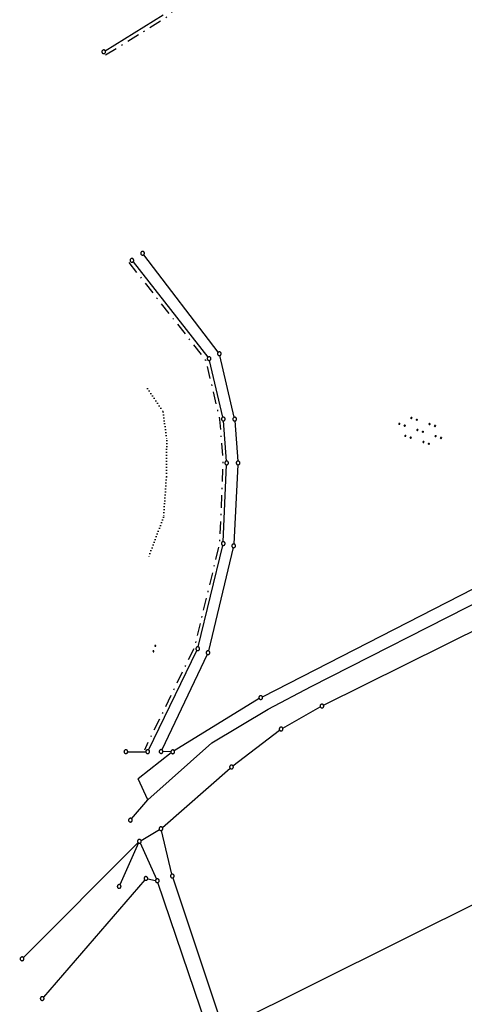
# Model space of a CAD drawing. Extents: x 510526 to 513920, y 467229 to 478797.
# Tile 25 of 256: x 510839 to 511018, y 470009 to 470405. Entities that reach past the tile are written whole.
import ezdxf

# ---------------------------------------------------------------- set-up
doc = ezdxf.new("R2010")
doc.units = 0
doc.header["$LTSCALE"] = 10
doc.header["$MEASUREMENT"] = 0
for name, pattern in [('LT00', [0]), ('LT08', [0.42, 0.2, -0.1, 0.02, -0.1]), ('PUNKTX2_STR', [0.6, 0.1, -0.5])]:
    doc.linetypes.add(name, pattern=pattern)
doc.layers.get('0').update_dxf_attribs({"linetype": 'LT00'})
for name, color, linetype in [('DFK_GZPKT', 250, 'LT00'), ('DFK_KATASTER', 250, 'LT00'), ('DFK_NUTZUNG', 250, 'LT00'), ('DFK_NUTZUNGSGRENZE', 70, 'PUNKTX2_STR'), ('GEMEINDEGRENZE', 3, 'LT08')]:
    doc.layers.add(name, color=color, linetype=linetype)

# ---------------------------------------------------------------- blocks, each defined once
blk = doc.blocks.new('SYMB7112')
at = {"color": 0, "linetype": 'ByBlock'}
for p, q in [((-0.13, 0.012919), (-0.13, -0.012919)), ((-0.125, -0.017105), (-0.125, 0.017105)), ((-0.12, 0.019164), (-0.12, -0.019164)), ((-0.115, -0.019796), (-0.115, 0.019796)), ((-0.11, 0.019164), (-0.11, -0.019164)), ((-0.105, -0.017105), (-0.105, 0.017105)), ((-0.1, 0.012919), (-0.1, -0.012919)), ((-0.095, -0.000126), (-0.095, 0.000146)), ((0.1, 0.012919), (0.1, -0.012919)), ((0.105, -0.017105), (0.105, 0.017105)), ((0.11, 0.019164), (0.11, -0.019164)), ((0.115, -0.019796), (0.115, 0.019796)), ((0.12, 0.019164), (0.12, -0.019164)), ((0.125, -0.017105), (0.125, 0.017105)), ((0.13, 0.012919), (0.13, -0.012919)), ((0.135, -0.000126), (0.135, 0.000146))]:
    blk.add_line(p, q, dxfattribs=at)
for points in [[(-0.095, 0), (-0.096981, 0.008678), (-0.10253, 0.015637), (-0.11055, 0.019499), (-0.11945, 0.019499), (-0.12747, 0.015637), (-0.133019, 0.008678), (-0.135, 0)], [(-0.135, 0), (-0.133019, -0.008678), (-0.12747, -0.015637), (-0.11945, -0.019499), (-0.11055, -0.019499), (-0.10253, -0.015637), (-0.096981, -0.008678), (-0.095, 0)], [(0.135, 0), (0.133019, 0.008678), (0.12747, 0.015637), (0.11945, 0.019499), (0.11055, 0.019499), (0.10253, 0.015637), (0.096981, 0.008678), (0.095, 0)], [(0.095, 0), (0.096981, -0.008678), (0.10253, -0.015637), (0.11055, -0.019499), (0.11945, -0.019499), (0.12747, -0.015637), (0.133019, -0.008678), (0.135, 0)]]:
    blk.add_lwpolyline(points, dxfattribs=at)
blk = doc.blocks.new('SYMB7110')
at = {"color": 0, "linetype": 'ByBlock'}
for p, q in [((-0.51, 0.362895), (-0.51, 0.397105)), ((-0.505, 0.399164), (-0.505, 0.360836)), ((-0.5, 0.360204), (-0.5, 0.399796)), ((-0.495, 0.399164), (-0.495, 0.360836)), ((-0.49, 0.362895), (-0.49, 0.397105)), ((-0.28, 0.362895), (-0.28, 0.397105)), ((-0.275, 0.399164), (-0.275, 0.360836)), ((-0.27, 0.360204), (-0.27, 0.399796)), ((-0.265, 0.399164), (-0.265, 0.360836)), ((-0.26, 0.362895), (-0.26, 0.397105)), ((0.26, 0.362895), (0.26, 0.397105)), ((0.265, 0.399164), (0.265, 0.360836)), ((0.27, 0.360204), (0.27, 0.399796)), ((0.275, 0.399164), (0.275, 0.360836)), ((0.28, 0.362895), (0.28, 0.397105)), ((0.49, 0.362895), (0.49, 0.397105)), ((0.495, 0.399164), (0.495, 0.360836)), ((0.5, 0.360204), (0.5, 0.399796)), ((0.505, 0.399164), (0.505, 0.360836)), ((0.51, 0.362895), (0.51, 0.397105)), ((-0.9, 0.012919), (-0.9, -0.012919)), ((-0.895, -0.017106), (-0.895, 0.017105)), ((-0.89, 0.019164), (-0.89, -0.019164)), ((-0.885, -0.019797), (-0.885, 0.019796)), ((-0.88, 0.019164), (-0.88, -0.019164)), ((-0.875, -0.017106), (-0.875, 0.017105)), ((-0.87, 0.012919), (-0.87, -0.012919)), ((-0.865, -0.000126), (-0.865, 0.000145)), ((-0.67, 0.012919), (-0.67, -0.012919)), ((-0.665, -0.017106), (-0.665, 0.017105)), ((-0.66, 0.019164), (-0.66, -0.019164)), ((-0.655, -0.019797), (-0.655, 0.019796)), ((-0.65, 0.019164), (-0.65, -0.019164)), ((-0.645, -0.017106), (-0.645, 0.017105)), ((-0.64, 0.012919), (-0.64, -0.012919)), ((-0.635, -0.000126), (-0.635, 0.000145)), ((-0.515, 0.392919), (-0.515, 0.367081)), ((-0.485, 0.392919), (-0.485, 0.367081)), ((-0.48, 0.379874), (-0.48, 0.380145)), ((-0.285, 0.392919), (-0.285, 0.367081)), ((-0.255, 0.392919), (-0.255, 0.367081)), ((-0.25, 0.379874), (-0.25, 0.380146)), ((-0.13, 0.012919), (-0.13, -0.012919)), ((-0.125, -0.017105), (-0.125, 0.017105)), ((-0.12, 0.019164), (-0.12, -0.019164)), ((-0.115, -0.019796), (-0.115, 0.019796)), ((-0.11, 0.019164), (-0.11, -0.019164)), ((-0.105, -0.017105), (-0.105, 0.017105)), ((-0.1, 0.012919), (-0.1, -0.012919)), ((-0.095, -0.000126), (-0.095, 0.000146)), ((0.1, 0.012919), (0.1, -0.012919)), ((0.105, -0.017105), (0.105, 0.017105)), ((0.11, 0.019164), (0.11, -0.019164)), ((0.115, -0.019796), (0.115, 0.019796)), ((0.12, 0.019164), (0.12, -0.019164)), ((0.125, -0.017105), (0.125, 0.017105)), ((0.13, 0.012919), (0.13, -0.012919)), ((0.135, -0.000126), (0.135, 0.000146)), ((0.255, 0.392919), (0.255, 0.367081)), ((0.285, 0.392919), (0.285, 0.367081)), ((0.29, 0.379874), (0.29, 0.380145)), ((0.485, 0.392919), (0.485, 0.367081)), ((0.515, 0.392919), (0.515, 0.367081)), ((0.52, 0.379874), (0.52, 0.380146)), ((0.64, 0.012919), (0.64, -0.012919)), ((0.645, -0.017105), (0.645, 0.017105)), ((0.65, 0.019164), (0.65, -0.019164)), ((0.655, -0.019796), (0.655, 0.019796)), ((0.66, 0.019164), (0.66, -0.019164)), ((0.665, -0.017105), (0.665, 0.017105)), ((0.67, 0.012919), (0.67, -0.012919)), ((0.675, -0.000126), (0.675, 0.000146)), ((0.87, 0.012919), (0.87, -0.012919)), ((0.875, -0.017105), (0.875, 0.017105)), ((0.88, 0.019164), (0.88, -0.019164)), ((0.885, -0.019796), (0.885, 0.019796)), ((0.89, 0.019164), (0.89, -0.019164)), ((0.895, -0.017105), (0.895, 0.017105)), ((0.9, 0.012919), (0.9, -0.012919)), ((0.905, -0.000126), (0.905, 0.000146)), ((-0.515, -0.367081), (-0.515, -0.392919)), ((-0.51, -0.397105), (-0.51, -0.362895)), ((-0.505, -0.360836), (-0.505, -0.399164)), ((-0.5, -0.399796), (-0.5, -0.360204)), ((-0.495, -0.360836), (-0.495, -0.399164)), ((-0.49, -0.397106), (-0.49, -0.362895)), ((-0.485, -0.367081), (-0.485, -0.392919)), ((-0.48, -0.380126), (-0.48, -0.379855)), ((-0.285, -0.367081), (-0.285, -0.392919)), ((-0.28, -0.397105), (-0.28, -0.362895)), ((-0.275, -0.360836), (-0.275, -0.399164)), ((-0.27, -0.399796), (-0.27, -0.360204)), ((-0.265, -0.360836), (-0.265, -0.399164)), ((-0.26, -0.397105), (-0.26, -0.362895)), ((-0.255, -0.367081), (-0.255, -0.392919)), ((-0.25, -0.380126), (-0.25, -0.379855)), ((0.255, -0.367081), (0.255, -0.392919)), ((0.26, -0.397105), (0.26, -0.362895)), ((0.265, -0.360836), (0.265, -0.399164)), ((0.27, -0.399796), (0.27, -0.360204)), ((0.275, -0.360836), (0.275, -0.399164)), ((0.28, -0.397105), (0.28, -0.362895)), ((0.285, -0.367081), (0.285, -0.392919)), ((0.29, -0.380126), (0.29, -0.379855)), ((0.485, -0.367081), (0.485, -0.392919)), ((0.49, -0.397105), (0.49, -0.362895)), ((0.495, -0.360836), (0.495, -0.399164)), ((0.5, -0.399796), (0.5, -0.360204)), ((0.505, -0.360836), (0.505, -0.399164)), ((0.51, -0.397105), (0.51, -0.362895)), ((0.515, -0.367081), (0.515, -0.392919)), ((0.52, -0.380126), (0.52, -0.379855))]:
    blk.add_line(p, q, dxfattribs=at)
for points in [[(-0.48, 0.38), (-0.481981, 0.388678), (-0.48753, 0.395637), (-0.49555, 0.399499), (-0.50445, 0.399499), (-0.51247, 0.395637), (-0.518019, 0.388678), (-0.52, 0.38), (-0.518019, 0.371322), (-0.51247, 0.364363), (-0.50445, 0.360501), (-0.49555, 0.360501), (-0.48753, 0.364363), (-0.481981, 0.371322), (-0.48, 0.38)], [(-0.25, 0.38), (-0.251981, 0.388678), (-0.25753, 0.395637), (-0.26555, 0.399499), (-0.27445, 0.399499), (-0.28247, 0.395637), (-0.288019, 0.388678), (-0.29, 0.38), (-0.288019, 0.371322), (-0.28247, 0.364363), (-0.27445, 0.360501), (-0.26555, 0.360501), (-0.25753, 0.364363), (-0.251981, 0.371322), (-0.25, 0.38)], [(0.29, 0.38), (0.288019, 0.388678), (0.28247, 0.395637), (0.27445, 0.399499), (0.26555, 0.399499), (0.25753, 0.395637), (0.251981, 0.388678), (0.25, 0.38), (0.251981, 0.371322), (0.25753, 0.364363), (0.26555, 0.360501), (0.27445, 0.360501), (0.28247, 0.364363), (0.288019, 0.371322), (0.29, 0.38)], [(0.52, 0.38), (0.518019, 0.388678), (0.51247, 0.395637), (0.50445, 0.399499), (0.495549, 0.399499), (0.48753, 0.395637), (0.481981, 0.388678), (0.48, 0.38), (0.481981, 0.371322), (0.48753, 0.364363), (0.495549, 0.360501), (0.50445, 0.360501), (0.51247, 0.364363), (0.518019, 0.371322), (0.52, 0.38)], [(-0.865, 0), (-0.866981, 0.008678), (-0.87253, 0.015637), (-0.88055, 0.019498), (-0.88945, 0.019498), (-0.89747, 0.015637), (-0.903019, 0.008678), (-0.905, 0)], [(-0.905, 0), (-0.903019, -0.008678), (-0.89747, -0.015637), (-0.88945, -0.019499), (-0.88055, -0.019499), (-0.87253, -0.015637), (-0.866981, -0.008678), (-0.865, 0)], [(-0.635, 0), (-0.636981, 0.008678), (-0.64253, 0.015637), (-0.65055, 0.019498), (-0.65945, 0.019498), (-0.66747, 0.015637), (-0.673019, 0.008678), (-0.675, 0)], [(-0.675, 0), (-0.673019, -0.008678), (-0.66747, -0.015637), (-0.65945, -0.019499), (-0.65055, -0.019499), (-0.64253, -0.015637), (-0.636981, -0.008678), (-0.635, 0)], [(-0.095, 0), (-0.096981, 0.008678), (-0.10253, 0.015637), (-0.11055, 0.019499), (-0.11945, 0.019499), (-0.12747, 0.015637), (-0.133019, 0.008678), (-0.135, 0)], [(-0.135, 0), (-0.133019, -0.008678), (-0.12747, -0.015637), (-0.11945, -0.019499), (-0.11055, -0.019499), (-0.10253, -0.015637), (-0.096981, -0.008678), (-0.095, 0)], [(0.135, 0), (0.133019, 0.008678), (0.12747, 0.015637), (0.11945, 0.019499), (0.11055, 0.019499), (0.10253, 0.015637), (0.096981, 0.008678), (0.095, 0)], [(0.095, 0), (0.096981, -0.008678), (0.10253, -0.015637), (0.11055, -0.019499), (0.11945, -0.019499), (0.12747, -0.015637), (0.133019, -0.008678), (0.135, 0)], [(0.675, 0), (0.673019, 0.008678), (0.66747, 0.015637), (0.65945, 0.019499), (0.65055, 0.019499), (0.64253, 0.015637), (0.636981, 0.008678), (0.635, 0)], [(0.635, 0), (0.636981, -0.008678), (0.64253, -0.015637), (0.65055, -0.019499), (0.65945, -0.019499), (0.66747, -0.015637), (0.673019, -0.008678), (0.675, 0)], [(0.905, 0), (0.903019, 0.008678), (0.89747, 0.015637), (0.88945, 0.019499), (0.88055, 0.019499), (0.87253, 0.015637), (0.866981, 0.008678), (0.865, 0)], [(0.865, 0), (0.866981, -0.008678), (0.87253, -0.015637), (0.88055, -0.019499), (0.88945, -0.019499), (0.89747, -0.015637), (0.903019, -0.008678), (0.905, 0)], [(-0.48, -0.38), (-0.481981, -0.371322), (-0.48753, -0.364363), (-0.49555, -0.360501), (-0.50445, -0.360501), (-0.51247, -0.364363), (-0.518019, -0.371322), (-0.52, -0.38), (-0.518019, -0.388678), (-0.51247, -0.395637), (-0.50445, -0.399499), (-0.49555, -0.399499), (-0.48753, -0.395637), (-0.481981, -0.388678), (-0.48, -0.38)], [(-0.25, -0.38), (-0.251981, -0.371322), (-0.25753, -0.364363), (-0.26555, -0.360501), (-0.27445, -0.360501), (-0.28247, -0.364363), (-0.288019, -0.371322), (-0.29, -0.38), (-0.288019, -0.388678), (-0.28247, -0.395637), (-0.27445, -0.399499), (-0.26555, -0.399499), (-0.25753, -0.395637), (-0.251981, -0.388678), (-0.25, -0.38)], [(0.29, -0.38), (0.288019, -0.371322), (0.28247, -0.364363), (0.27445, -0.360501), (0.26555, -0.360501), (0.25753, -0.364363), (0.251981, -0.371322), (0.25, -0.38), (0.251981, -0.388678), (0.25753, -0.395637), (0.26555, -0.399499), (0.27445, -0.399499), (0.28247, -0.395637), (0.288019, -0.388678), (0.29, -0.38)], [(0.52, -0.38), (0.518019, -0.371322), (0.51247, -0.364363), (0.50445, -0.360501), (0.495549, -0.360501), (0.48753, -0.364363), (0.481981, -0.371322), (0.48, -0.38), (0.481981, -0.388678), (0.48753, -0.395637), (0.495549, -0.399499), (0.50445, -0.399499), (0.51247, -0.395637), (0.518019, -0.388678), (0.52, -0.38)]]:
    blk.add_lwpolyline(points, dxfattribs=at)
blk = doc.blocks.new('SYMB7010')
at = {"color": 0, "linetype": 'ByBlock'}
for points in [[(-0.031408, 0.499213), (-0.093728, 0.49134), (-0.15457, 0.475719), (-0.212975, 0.452595), (-0.268021, 0.422333), (-0.31884, 0.385411), (-0.36463, 0.342411), (-0.40467, 0.29401), (-0.438329, 0.240973), (-0.465074, 0.184136), (-0.484486, 0.124395), (-0.496256, 0.062692), (-0.5002, 0)], [(-0.5002, 0), (-0.496256, -0.062692), (-0.484486, -0.124395), (-0.465075, -0.184136), (-0.438329, -0.240973), (-0.404671, -0.29401), (-0.36463, -0.342411), (-0.31884, -0.385411), (-0.268021, -0.422333), (-0.212975, -0.452595), (-0.154571, -0.475719), (-0.093728, -0.49134), (-0.031408, -0.499213), (0.031408, -0.499213)], [(0.5002, 0), (0.496256, 0.062692), (0.484485, 0.124395), (0.465074, 0.184136), (0.438329, 0.240973), (0.40467, 0.29401), (0.36463, 0.342411), (0.31884, 0.385411), (0.268021, 0.422333), (0.212975, 0.452595), (0.15457, 0.475719), (0.093728, 0.49134), (0.031408, 0.499213), (-0.031408, 0.499213)], [(0.031408, -0.499213), (0.093728, -0.491341), (0.15457, -0.475719), (0.212975, -0.452595), (0.268021, -0.422333), (0.31884, -0.385411), (0.36463, -0.342411), (0.404671, -0.294011), (0.438329, -0.240974), (0.465075, -0.184136), (0.484486, -0.124395), (0.496256, -0.062692), (0.500201, 0)]]:
    blk.add_lwpolyline(points, dxfattribs=at)

msp = doc.modelspace()

# ---------------------------------------------------------------- linework, layer by layer
at = {"layer": 'DFK_KATASTER'}
for p, q in [((510873.15, 470392.55), (510896.51, 470407.05)), ((510918.6, 470271.26), (510888.63, 470310.48)), ((510884.32, 470307.65), (510914.47, 470269.29)), ((510920.48, 470245.12), (510915.1, 470267.97)), ((510925.06, 470245.08), (510919.22, 470269.93)), ((510921.93, 470227.47), (510920.71, 470243.64)), ((510925.29, 470243.6), (510926.53, 470227.47)), ((510920.63, 470195.03), (510921.96, 470225.97)), ((510926.55, 470225.97), (510924.85, 470194.11)), ((510910.56, 470152.69), (510920.42, 470193.55)), ((510924.64, 470192.63), (510914.67, 470151.11)), ((510936.38, 470132.65), (511033.23, 470182.31)), ((510956.06, 470136.83), (511036.44, 470177.71)), ((510960.99, 470129.23), (511040.26, 470168.65)), ((510890.55, 470111.21), (510910.05, 470151.29)), ((510914.17, 470149.7), (510895.92, 470111.29)), ((510938.7, 470127.7), (510956.06, 470136.83)), ((510935.07, 470131.92), (510900.93, 470110.88)), ((510916.01, 470114.16), (510938.7, 470127.7)), ((510944.56, 470120.01), (510959.67, 470128.53)), ((510924.54, 470104.83), (510943.31, 470119.18)), ((510890.29, 470091.11), (510916.01, 470114.16)), ((510882.18, 470110.52), (510889.47, 470110.54)), ((510899.7, 470110.03), (510886.43, 470099.57)), ((510899.54, 470110.51), (510896.35, 470110.59)), ((511144.51, 470110.32), (510921.24, 469999.29)), ((510896.13, 470080.05), (510923.38, 470103.88)), ((510890.29, 470091.11), (510886.43, 470099.57)), ((510883.75, 470083.56), (510890.29, 470091.11)), ((510887.53, 470074.87), (510894.91, 470079.18)), ((510899.96, 470061.24), (510895.74, 470078.83)), ((510886.35, 470073.96), (510840.19, 470027.73)), ((510886.57, 470073.81), (510879.04, 470056.98)), ((510887.19, 470073.81), (510893.78, 470059.29)), ((510889, 470058.96), (510848.25, 470011.79)), ((510890.23, 470059.38), (510893.35, 470058.76)), ((510925.15, 469966.85), (510894.33, 470057.9)), ((510900.37, 470059.8), (510920.33, 469999.67))]:
    msp.add_line(p, q, dxfattribs=at)
at = {"layer": 'DFK_NUTZUNGSGRENZE', "ltscale": 0.2}
for p, q in [((510890.14, 470256.72), (510896.45, 470247.3)), ((510896.45, 470247.3), (510897.89, 470235.8)), ((510897.89, 470235.8), (510897.73, 470221.11)), ((510897.73, 470221.11), (510896.61, 470204.94)), ((510896.61, 470204.94), (510890.34, 470188.31))]:
    msp.add_line(p, q, dxfattribs=at)
at = {"layer": 'GEMEINDEGRENZE', "ltscale": 2.5, "flags": 128}
for points in [[(510873.3, 470390.88), (510898.09, 470406.27), (510915.07, 470423.13), (510916.85, 470426.3), (510937.15, 470462.22), (510954.58, 470498.13), (510956.91, 470513.11), (510960.81, 470512.87), (511060.62, 470506.66), (511156.74, 470500.68), (511161.61, 470431.55), (511162.24, 470415.66), (511162.4, 470411.67), (511164.82, 470350.44), (511166.67, 470270.85), (511166.45, 470267.1), (511165.49, 470250.9), (511211.87, 470276.83), (511215.07, 470277.4), (511230.27, 470286.05), (511244.81, 470306.64), (511252.38, 470313.24), (511262.86, 470316.8), (511312.51, 470322.83), (511358.46, 470333.94), (511379.61, 470340.81), (511447.31, 470294.74), (511433.5, 470272.04), (511436.53, 470270.55), (511467.53, 470255.95), (511483.8, 470245.42), (511501.24, 470233.81), (511513.22, 470225.59), (511534.89, 470207.42)], [(510882.68, 470307.31), (510913.55, 470268.03), (510919.16, 470244.16), (510920.49, 470226.7), (510919.11, 470194.49), (510908.96, 470152.47), (510888.87, 470111.2)]]:
    msp.add_lwpolyline(points, dxfattribs=at)

# ---------------------------------------------------------------- block references
at = {"layer": 'DFK_GZPKT', "xscale": 1.499999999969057, "yscale": 1.5, "zscale": 1.5, "rotation": 251.2881100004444}
for p in [(510872.51, 470392.15), (510888.17, 470311.08), (510883.86, 470308.24), (510919.05, 470270.66), (510914.93, 470268.7), (510920.65, 470244.39), (510925.23, 470244.35), (510921.99, 470226.72), (510926.59, 470226.72), (510920.6, 470194.28), (510924.81, 470193.36), (510910.38, 470151.96), (510914.49, 470150.38), (510935.71, 470132.31), (510960.32, 470128.9), (510943.91, 470119.64), (510890.22, 470110.54), (510895.6, 470110.61), (510881.43, 470110.52), (510900.29, 470110.49), (510923.94, 470104.37), (510883.26, 470082.99), (510895.56, 470079.56), (510886.88, 470074.49), (510889.49, 470059.53), (510900.13, 470060.51), (510878.73, 470056.3), (510894.09, 470058.61), (510839.66, 470027.2), (510847.76, 470011.22)]:
    msp.add_blockref('SYMB7010', p, dxfattribs=at)
at = {"layer": 'DFK_NUTZUNG', "yscale": 10, "zscale": 10}
for name, p, xscale, rotation in [('SYMB7110', (510999.86, 470239.62), 9.999999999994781, 161.2882599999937), ('SYMB7112', (510892.92, 470152.04), 10, 251.28826)]:
    msp.add_blockref(name, p, dxfattribs=dict(at, xscale=xscale, rotation=rotation))

doc.saveas('drawing.dxf')
